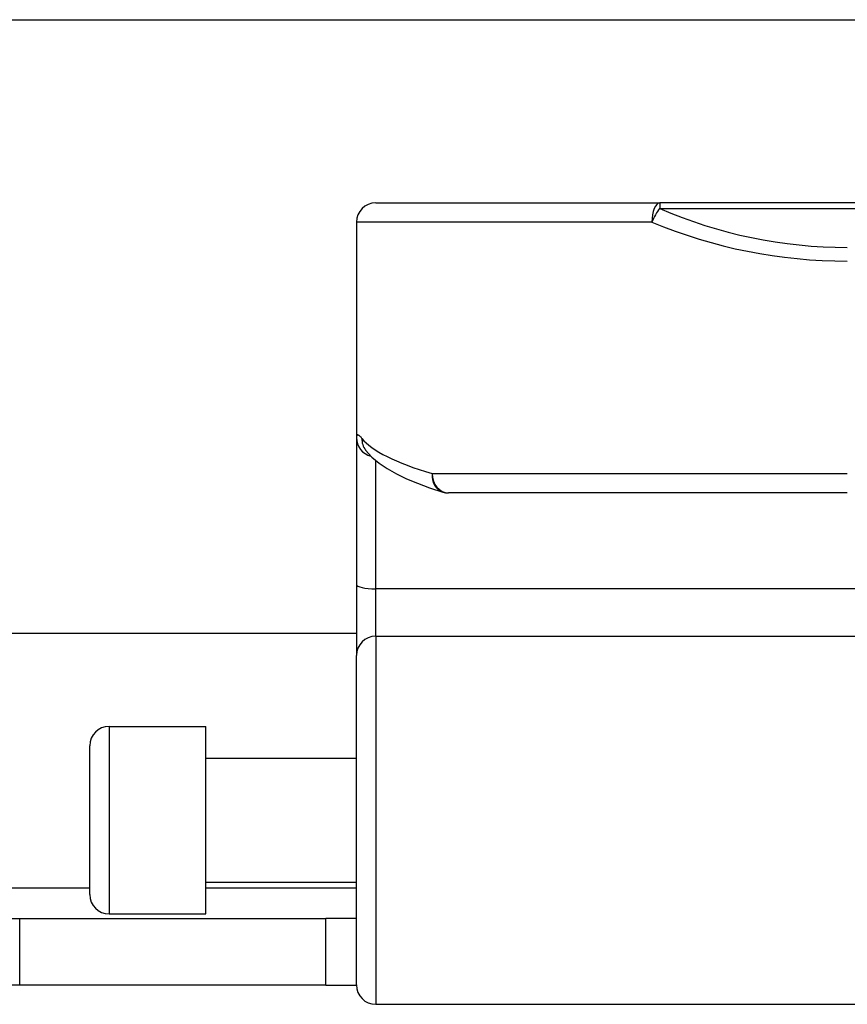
# Model space of a CAD drawing. Header units: inches. Extents: x 15 to 513, y 46 to 241.
# Tile 48 of 198: x 48.293 to 49.136, y 132.14 to 133.143. Entities that reach past the tile are written whole.
import ezdxf

# ---------------------------------------------------------------- set-up
doc = ezdxf.new("R2010")
doc.units = ezdxf.units.IN
doc.header["$MEASUREMENT"] = 0
doc.layers.add('Visible Edges(ANSI)', color=7, linetype='Continuous', lineweight=25)
doc.layers.add('Visible Tangent Edges(ANSI)', color=7, linetype='Continuous', lineweight=25)

msp = doc.modelspace()

# ---------------------------------------------------------------- linework, layer by layer
at = {"layer": 'Visible Edges(ANSI)'}
for p, q in [((16.3676, 133.1428), (68.3036, 133.1428)), ((48.6558, 132.9563), (48.945, 132.9563)), ((50.8272, 132.9563), (48.945, 132.9563)), ((48.6361, 132.9366), (48.6361, 132.7172)), ((48.6361, 132.7172), (48.6361, 132.5677)), ((48.6452, 132.7049), (48.6455, 132.7045)), ((49.1361, 132.661), (48.7299, 132.661)), ((48.6361, 132.5677), (48.6361, 132.4954)), ((48.6361, 132.5178), (36.0351, 132.5178)), ((48.6361, 132.16), (48.6361, 132.4954)), ((48.3842, 132.4233), (48.4826, 132.4233)), ((48.4826, 132.2323), (48.4826, 132.4233)), ((48.3645, 132.252), (48.3645, 132.4036)), ((48.4826, 132.3908), (48.6361, 132.3908)), ((48.4826, 132.2648), (48.6361, 132.2648)), ((48.3842, 132.2323), (48.4826, 132.2323)), ((36.3781, 132.2278), (48.2931, 132.2278)), ((48.2931, 132.2278), (48.6051, 132.2278)), ((48.6361, 132.2278), (48.6051, 132.2278)), ((48.6051, 132.1598), (48.6051, 132.2278)), ((48.2931, 132.1598), (36.3781, 132.1598)), ((48.6051, 132.1598), (48.2931, 132.1598)), ((48.6051, 132.1598), (48.6361, 132.1598)), ((48.6558, 132.1403), (49.2405, 132.1403))]:
    msp.add_line(p, q, dxfattribs=at)
at = {"layer": 'Visible Edges(ANSI)', "flags": 128}
msp.add_lwpolyline([(48.6455, 132.7045), (48.6518, 132.6975), (48.6592, 132.6914), (48.6675, 132.6857), (48.6768, 132.6805), (48.6871, 132.6755), (48.6984, 132.6708), (48.7107, 132.6662), (48.7241, 132.6619)], dxfattribs=at)
at = {"layer": 'Visible Edges(ANSI)'}
for centre, start, end in [((48.6558, 132.9366), 90, 180), ((48.7299, 132.6807), 252.9585, 270), ((48.3842, 132.4036), 90, 180), ((48.3842, 132.252), 180, 270), ((48.6558, 132.16), 180, 270)]:
    msp.add_arc(centre, 0.0197, start, end, dxfattribs=at)
at = {"layer": 'Visible Tangent Edges(ANSI)'}
for p, q in [((48.945, 132.9563), (48.945, 132.9505)), ((48.945, 132.9505), (50.8272, 132.9505)), ((48.9372, 132.9366), (48.6361, 132.9366)), ((48.6558, 132.5633), (48.6558, 132.694)), ((48.7132, 132.6807), (49.1361, 132.6807)), ((49.2405, 132.5633), (48.6558, 132.5633)), ((48.6558, 132.5151), (48.6558, 132.5633)), ((48.6558, 132.5151), (48.6558, 132.1403)), ((48.6558, 132.5151), (49.2405, 132.5151)), ((48.3842, 132.4233), (48.3842, 132.2323)), ((36.3068, 132.2588), (48.3645, 132.2588)), ((48.4826, 132.2588), (48.6361, 132.2588)), ((48.2931, 132.2278), (48.2931, 132.1598))]:
    msp.add_line(p, q, dxfattribs=at)
at = {"layer": 'Visible Tangent Edges(ANSI)', "flags": 128}
msp.add_lwpolyline([(48.6416, 132.7165), (48.6412, 132.7171), (48.6408, 132.7176), (48.6404, 132.718), (48.64, 132.7184), (48.6396, 132.7188), (48.6392, 132.7191), (48.6389, 132.7194), (48.6386, 132.7196), (48.6383, 132.7198), (48.638, 132.7199), (48.6377, 132.72), (48.6375, 132.7201), (48.6373, 132.7201), (48.6371, 132.7201), (48.6369, 132.72), (48.6367, 132.7198), (48.6366, 132.7197), (48.6365, 132.7194), (48.6364, 132.7192), (48.6363, 132.7189), (48.6362, 132.7185), (48.6362, 132.7181), (48.6361, 132.7177), (48.6361, 132.7172)], dxfattribs=at)
at = {"layer": 'Visible Tangent Edges(ANSI)'}
msp.add_arc((49.1361, 133.3912), 0.4803, 246.5561, 270, dxfattribs=at)
for centre, major_axis, ratio, start_param, end_param in [((48.945, 132.9366), (0, 0.0197), 0.39785, 0, 1.570796), ((48.945, 132.9366), (0.0078, 0.0181), 0.369668, 0.864875, 1.72975), ((49.1361, 133.3773), (0.5, 0), 0.96063, 4.303216, 4.712389), ((48.6558, 132.7172), (-0.0197, 0), 0.985236, 0, 1.320384), ((48.6611, 132.7165), (-0.0156, -0.012), 0.971402, 5.610492, 6.283185), ((49.1361, 132.7303), (-0.5, 0), 0.185699, 0.148494, 0.562654), ((48.7299, 132.6807), (-0.0058, -0.0188), 0.834757, 4.962887, 6.283185), ((48.7299, 132.6807), (0, -0.0197), 0.845842, 4.712389, 6.283185), ((48.6558, 132.5677), (-0.0197, 0), 0.225879, 0, 1.570796), ((48.6558, 132.4954), (-0.0197, 0), 0.998608, 4.712389, 6.283185)]:
    msp.add_ellipse(centre, major_axis=major_axis, ratio=ratio, start_param=start_param, end_param=end_param, dxfattribs=at)

doc.saveas('drawing.dxf')
